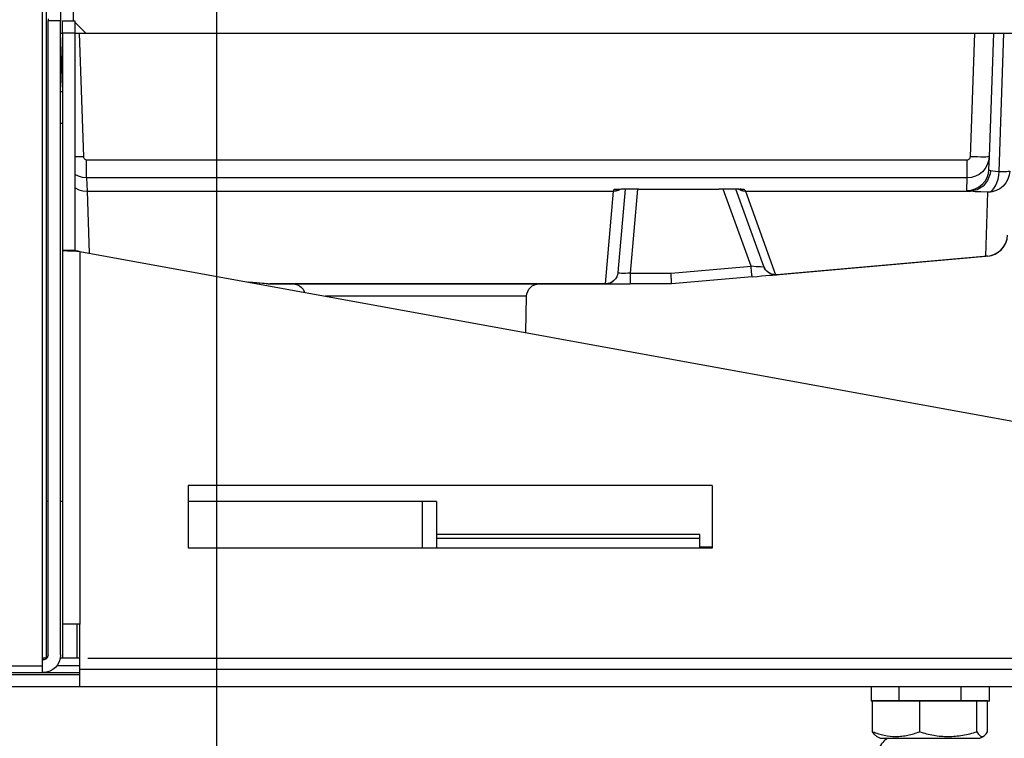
# Model space of a CAD drawing. Header units: millimetres. Extents: x 0 to 39025, y -31299 to 8400.
# Tile 193 of 209: x 17732 to 17890, y 1788 to 1903. Entities that reach past the tile are written whole.
import ezdxf

# ---------------------------------------------------------------- set-up
doc = ezdxf.new("R2010")
doc.units = ezdxf.units.MM
doc.header["$PDSIZE"] = -1
doc.layers.add('DIMENZIJE', color=4, linetype='Continuous')
doc.styles.add('SLDTEXTSTYLE6', font='txt')
doc.dimstyles.new('SLDDIMSTYLE0', dxfattribs={"dimtxt": 3, "dimasz": 3.414889, "dimexe": 0, "dimexo": 0.0625, "dimgap": 0.75, "dimtad": 1, "dimdec": 0, "dimlfac": 20, "dimrnd": 1e-09, "dimzin": 12, "dimdsep": 46, "dimtxsty": 'SLDTEXTSTYLE6', "dimsah": 1, "dimcen": 0.09, "dimadec": 0, "dimazin": 3, "dimtfac": 1, "dimtdec": 0, "dimtofl": 0, "dimtmove": 0, "dimatfit": 3, "dimfxl": 1, "dimfrac": 2, "dimtolj": 1, "dimtzin": 12, "dimarcsym": 0})

# ---------------------------------------------------------------- blocks, each defined once
blk = doc.blocks.new('Adapt 2 S (levo_prerez)')
at = {"linetype": 'Continuous'}
for p, q in [((632.35, 13.3), (632.35, 11)), ((642.35, 11), (642.35, 13.3)), ((628.13, 6.05), (628.13, 11)), ((635.65, 11), (628.13, 11)), ((635.65, 11), (635.65, 6.05)), ((644.87, 11), (635.65, 11)), ((644.87, 6.05), (644.87, 11)), ((646.57, 11), (644.87, 11)), ((646.57, 6.05), (646.57, 11)), ((628.7, 5.38), (628.7, 5.37)), ((628.7, 5.37), (629.35, 5)), ((629.35, 5), (645.35, 5)), ((645.35, 5), (646, 5.37))]:
    blk.add_line(p, q, dxfattribs=at)
at = {"lineweight": 25}
for points in [[(495, 16.61), (495, 16.61), (495, 206.83), (495, 206.83)], [(495.6, 206.83), (495.6, 206.83), (495.6, 17.86), (495.6, 17.86)], [(499.95, 135.46), (499.95, 135.46), (499.95, 120.08), (499.95, 120.08)], [(497.9, 124.76), (497.9, 124.76), (497.9, 120.08), (497.9, 120.08)], [(495.9, 120.39), (495.9, 120.39), (495.9, 120.08), (495.9, 120.08)], [(495.9, 18.37), (495.9, 18.37), (495.9, 120.08), (495.9, 120.08)], [(497.9, 120.08), (497.9, 120.08), (495.9, 120.08), (495.9, 120.08)], [(497.9, 18.37), (497.9, 18.37), (497.9, 120.08), (497.9, 120.08)], [(498.2, 120.08), (498.2, 120.08), (500.2, 120.08), (500.2, 120.08)], [(498.2, 118.07), (498.2, 118.07), (498.2, 120.08), (498.2, 120.08)], [(500.2, 120.08), (500.2, 120.08), (500.2, 118.07), (500.2, 118.07)], [(500.2, 119.83), (500.2, 119.83), (501.95, 118.07), (501.95, 118.07)], [(498.2, 109.44), (498.2, 109.44), (497.9, 118.07), (497.9, 118.07)], [(498.2, 118.07), (498.2, 118.07), (498.2, 83.24), (498.2, 83.24)], [(500.2, 118.07), (500.2, 118.07), (498.2, 118.07), (498.2, 118.07)], [(500.2, 118.07), (500.2, 118.07), (500.2, 83.24), (500.2, 83.24)], [(500.9, 118.07), (500.9, 118.07), (501.59, 98.26), (501.59, 98.26)], [(500.9, 118.07), (500.9, 118.07), (501.95, 118.07), (501.95, 118.07)], [(501.95, 118.07), (501.95, 118.07), (653.15, 118.07), (653.15, 118.07)], [(643.81, 98.26), (643.81, 98.26), (644.5, 118.07), (644.5, 118.07)], [(647.5, 118.07), (647.5, 118.07), (646.81, 98.26), (646.81, 98.26)], [(648.43, 95.92), (648.43, 95.92), (649.2, 118.07), (649.2, 118.07)], [(498.2, 108.65), (498.2, 108.65), (497.9, 108.65), (497.9, 108.65)], [(497.9, 103.63), (497.9, 103.63), (498.2, 103.63), (498.2, 103.63)], [(646.81, 98.26), (646.81, 98.26), (646.74, 96.19), (646.74, 96.19)], [(502.09, 97.77), (502.09, 97.77), (643.32, 97.77), (643.32, 97.77)], [(643.32, 94.86), (643.32, 94.86), (502.09, 94.86), (502.09, 94.86)], [(502.09, 94.86), (502.09, 94.86), (502.16, 92.72), (502.16, 92.72)], [(643.24, 92.79), (643.24, 92.79), (643.32, 94.86), (643.32, 94.86)], [(502.16, 92.72), (502.16, 92.72), (586.6, 92.72), (586.6, 92.72)], [(502.16, 92.72), (502.16, 92.72), (502.51, 82.82), (502.51, 82.82)], [(585.31, 77.87), (585.31, 77.87), (586.6, 92.72), (586.6, 92.72)], [(586.6, 92.72), (586.6, 92.72), (586.62, 92.97), (586.62, 92.97)], [(586.97, 93), (586.97, 93), (586.62, 92.97), (586.62, 92.97)], [(588.46, 93.06), (588.46, 93.06), (587.3, 79.7), (587.3, 79.7)], [(590.45, 93.08), (590.45, 93.08), (589.27, 79.6), (589.27, 79.6)], [(590.62, 93.08), (590.62, 93.08), (603.48, 93.08), (603.48, 93.08)], [(590.62, 93.08), (590.62, 93.08), (603.48, 93.08), (603.48, 93.08)], [(608.65, 80.73), (608.65, 80.73), (604.17, 93.08), (604.17, 93.08)], [(610.69, 80.67), (610.69, 80.67), (606.21, 93.05), (606.21, 93.05)], [(607.64, 92.97), (607.64, 92.97), (607.73, 92.72), (607.73, 92.72)], [(607.73, 92.72), (607.73, 92.72), (643.83, 92.72), (643.83, 92.72)], [(607.73, 92.72), (607.73, 92.72), (607.73, 92.72), (607.73, 92.72)], [(607.73, 92.72), (607.73, 92.72), (612.57, 79.35), (612.57, 79.35)], [(646.28, 82.32), (646.28, 82.32), (646.63, 92.58), (646.63, 92.58)], [(500.2, 83.24), (500.2, 83.24), (498.2, 83.24), (498.2, 83.24)], [(498.2, 83.24), (498.2, 83.24), (498.2, 23.29), (498.2, 23.29)], [(501, 83.09), (501, 83.09), (501, 23.29), (501, 23.29)], [(501, 83.09), (501, 83.09), (652.65, 55.46), (652.65, 55.46)], [(612.57, 79.35), (612.57, 79.35), (646.28, 82.32), (646.28, 82.32)], [(646.58, 82.33), (646.58, 82.33), (612.75, 79.35), (612.75, 79.35)], [(595.81, 79.6), (595.81, 79.6), (608.65, 80.73), (608.65, 80.73)], [(589.27, 79.6), (589.27, 79.6), (595.81, 79.6), (595.81, 79.6)], [(608.82, 79.01), (608.82, 79.01), (595.9, 77.87), (595.9, 77.87)], [(527.92, 78.18), (527.92, 78.18), (531.45, 77.87), (531.45, 77.87)], [(531.14, 77.88), (531.14, 77.88), (528.1, 78.15), (528.1, 78.15)], [(531.45, 77.87), (531.45, 77.87), (585.31, 77.87), (585.31, 77.87)], [(585.3, 77.87), (585.3, 77.87), (531.45, 77.87), (531.45, 77.87)], [(595.9, 77.87), (595.9, 77.87), (589.27, 77.87), (589.27, 77.87)], [(572.5, 70.06), (572.5, 70.06), (572.65, 75.91), (572.65, 75.91)], [(518.4, 45.52), (518.4, 45.52), (518.4, 35.47), (518.4, 35.47)], [(602.4, 45.52), (602.4, 45.52), (518.4, 45.52), (518.4, 45.52)], [(602.4, 45.52), (602.4, 45.52), (602.4, 35.47), (602.4, 35.47)], [(495.9, 42.99), (495.9, 42.99), (495.6, 42.99), (495.6, 42.99)], [(555.9, 42.99), (555.9, 42.99), (518.4, 42.99), (518.4, 42.99)], [(555.9, 42.99), (555.9, 42.99), (555.9, 35.47), (555.9, 35.47)], [(558.2, 42.99), (558.2, 42.99), (558.2, 35.47), (558.2, 35.47)], [(600.4, 37.67), (600.4, 37.67), (558.2, 37.67), (558.2, 37.67)], [(558.2, 37.07), (558.2, 37.07), (600.4, 37.07), (600.4, 37.07)], [(600.4, 35.47), (600.4, 35.47), (600.4, 37.07), (600.4, 37.07)], [(602.4, 35.47), (602.4, 35.47), (518.4, 35.47), (518.4, 35.47)], [(602.4, 35.65), (602.4, 35.65), (600.4, 35.65), (600.4, 35.65)], [(498.2, 23.29), (498.2, 23.29), (498.2, 17.86), (498.2, 17.86)], [(500.5, 23.29), (500.5, 23.29), (500.5, 17.86), (500.5, 17.86)], [(501, 16.06), (501, 16.06), (501, 23.29), (501, 23.29)], [(495.6, 17.86), (495.6, 17.86), (495, 17.86), (495, 17.86)], [(495, 17.56), (495, 17.56), (495.1, 17.56), (495.1, 17.56)], [(495.73, 17.86), (495.73, 17.86), (495.6, 17.86), (495.6, 17.86)], [(501, 17.86), (501, 17.86), (500.5, 17.86), (500.5, 17.86)], [(2, 16.61), (2, 16.61), (495, 16.61), (495, 16.61)], [(501, 16.61), (501, 16.61), (497.29, 16.61), (497.29, 16.61)], [(652.65, 16.06), (652.65, 16.06), (501, 16.06), (501, 16.06)], [(2, 15.55), (2, 15.55), (495, 15.55), (495, 15.55)], [(458, 15.25), (458, 15.25), (501, 15.25), (501, 15.25)], [(495, 15.55), (495, 15.55), (495.1, 15.55), (495.1, 15.55)], [(495.1, 15.55), (495.1, 15.55), (501, 15.55), (501, 15.55)], [(501, 13.24), (501, 13.24), (458, 13.24), (458, 13.24)], [(652.65, 13.24), (652.65, 13.24), (501, 13.24), (501, 13.24)], [(627.9, 13.24), (627.9, 13.24), (627.9, 10.98), (627.9, 10.98)], [(646.89, 10.98), (646.89, 10.98), (646.89, 13.24), (646.89, 13.24)]]:
    blk.add_open_spline(points, degree=3, dxfattribs=at)
for points, knots in [([(497.9, 118.07), (497.9, 118.07), (497.96, 118.07), (497.96, 118.07), (497.96, 118.07), (498.13, 118.07), (498.13, 118.07), (498.13, 118.07), (498.2, 118.07), (498.2, 118.07)], [0, 0, 0, 0, 1, 1, 1, 2, 2, 2, 3, 3, 3, 3]), ([(500.2, 118.07), (500.2, 118.07), (500.31, 118.07), (500.31, 118.07), (500.31, 118.07), (500.9, 118.07), (500.9, 118.07)], [0, 0, 0, 0, 1, 1, 1, 2, 2, 2, 2]), ([(501.59, 98.26), (501.59, 98.26), (501, 98.23), (501, 98.23), (501, 98.23), (500.44, 98.22), (500.44, 98.22), (500.44, 98.22), (500.2, 98.22), (500.2, 98.22)], [0, 0, 0, 0, 1, 1, 1, 2, 2, 2, 3, 3, 3, 3]), ([(501.59, 98.26), (501.59, 98.26), (501.6, 98.16), (501.6, 98.16), (501.6, 98.16), (501.63, 98.07), (501.63, 98.07), (501.63, 98.07), (501.68, 97.98), (501.68, 97.98), (501.68, 97.98), (501.74, 97.91), (501.74, 97.91), (501.74, 97.91), (501.82, 97.85), (501.82, 97.85), (501.82, 97.85), (501.9, 97.8), (501.9, 97.8), (501.9, 97.8), (501.99, 97.78), (501.99, 97.78), (501.99, 97.78), (502.09, 97.77), (502.09, 97.77)], [0, 0, 0, 0, 1, 1, 1, 2, 2, 2, 3, 3, 3, 4, 4, 4, 5, 5, 5, 6, 6, 6, 7, 7, 7, 8, 8, 8, 8]), ([(643.32, 97.77), (643.32, 97.77), (643.41, 97.78), (643.41, 97.78), (643.41, 97.78), (643.5, 97.8), (643.5, 97.8), (643.5, 97.8), (643.59, 97.85), (643.59, 97.85), (643.59, 97.85), (643.66, 97.91), (643.66, 97.91), (643.66, 97.91), (643.72, 97.98), (643.72, 97.98), (643.72, 97.98), (643.77, 98.07), (643.77, 98.07), (643.77, 98.07), (643.8, 98.16), (643.8, 98.16), (643.8, 98.16), (643.81, 98.26), (643.81, 98.26)], [0, 0, 0, 0, 1, 1, 1, 2, 2, 2, 3, 3, 3, 4, 4, 4, 5, 5, 5, 6, 6, 6, 7, 7, 7, 8, 8, 8, 8]), ([(646.81, 98.26), (646.81, 98.26), (646.72, 97.59), (646.72, 97.59), (646.72, 97.59), (646.51, 96.95), (646.51, 96.95), (646.51, 96.95), (646.18, 96.36), (646.18, 96.36), (646.18, 96.36), (645.74, 95.85), (645.74, 95.85), (645.74, 95.85), (645.22, 95.43), (645.22, 95.43), (645.22, 95.43), (644.62, 95.12), (644.62, 95.12), (644.62, 95.12), (643.98, 94.93), (643.98, 94.93), (643.98, 94.93), (643.32, 94.86), (643.32, 94.86)], [0, 0, 0, 0, 1, 1, 1, 2, 2, 2, 3, 3, 3, 4, 4, 4, 5, 5, 5, 6, 6, 6, 7, 7, 7, 8, 8, 8, 8]), ([(646.81, 98.26), (646.81, 98.26), (646.76, 98.23), (646.76, 98.23), (646.76, 98.23), (646.58, 98.22), (646.58, 98.22), (646.58, 98.22), (646.31, 98.21), (646.31, 98.21), (646.31, 98.21), (645.93, 98.21), (645.93, 98.21), (645.93, 98.21), (645.48, 98.21), (645.48, 98.21), (645.48, 98.21), (644.96, 98.22), (644.96, 98.22), (644.96, 98.22), (644.4, 98.23), (644.4, 98.23), (644.4, 98.23), (643.81, 98.26), (643.81, 98.26)], [0, 0, 0, 0, 1, 1, 1, 2, 2, 2, 3, 3, 3, 4, 4, 4, 5, 5, 5, 6, 6, 6, 7, 7, 7, 8, 8, 8, 8]), ([(502.09, 94.86), (502.09, 94.86), (502.09, 94.93), (502.09, 94.93), (502.09, 94.93), (502.09, 95.1), (502.09, 95.1), (502.09, 95.1), (502.09, 95.37), (502.09, 95.37), (502.09, 95.37), (502.09, 95.73), (502.09, 95.73), (502.09, 95.73), (502.09, 96.17), (502.09, 96.17), (502.09, 96.17), (502.09, 96.67), (502.09, 96.67), (502.09, 96.67), (502.09, 97.21), (502.09, 97.21), (502.09, 97.21), (502.09, 97.77), (502.09, 97.77)], [0, 0, 0, 0, 1, 1, 1, 2, 2, 2, 3, 3, 3, 4, 4, 4, 5, 5, 5, 6, 6, 6, 7, 7, 7, 8, 8, 8, 8]), ([(643.32, 94.86), (643.32, 94.86), (643.32, 94.93), (643.32, 94.93), (643.32, 94.93), (643.32, 95.1), (643.32, 95.1), (643.32, 95.1), (643.32, 95.37), (643.32, 95.37), (643.32, 95.37), (643.32, 95.73), (643.32, 95.73), (643.32, 95.73), (643.32, 96.17), (643.32, 96.17), (643.32, 96.17), (643.32, 96.67), (643.32, 96.67), (643.32, 96.67), (643.32, 97.21), (643.32, 97.21), (643.32, 97.21), (643.32, 97.77), (643.32, 97.77)], [0, 0, 0, 0, 1, 1, 1, 2, 2, 2, 3, 3, 3, 4, 4, 4, 5, 5, 5, 6, 6, 6, 7, 7, 7, 8, 8, 8, 8]), ([(502.09, 94.86), (502.09, 94.86), (501.42, 94.93), (501.42, 94.93), (501.42, 94.93), (500.77, 95.12), (500.77, 95.12), (500.77, 95.12), (500.2, 95.42), (500.2, 95.42)], [0, 0, 0, 0, 1, 1, 1, 2, 2, 2, 3, 3, 3, 3]), ([(646.74, 96.19), (646.74, 96.19), (646.65, 95.52), (646.65, 95.52), (646.65, 95.52), (646.44, 94.88), (646.44, 94.88), (646.44, 94.88), (646.11, 94.29), (646.11, 94.29), (646.11, 94.29), (645.67, 93.78), (645.67, 93.78), (645.67, 93.78), (645.15, 93.36), (645.15, 93.36), (645.15, 93.36), (644.55, 93.05), (644.55, 93.05), (644.55, 93.05), (643.91, 92.86), (643.91, 92.86), (643.91, 92.86), (643.24, 92.79), (643.24, 92.79)], [0, 0, 0, 0, 1, 1, 1, 2, 2, 2, 3, 3, 3, 4, 4, 4, 5, 5, 5, 6, 6, 6, 7, 7, 7, 8, 8, 8, 8]), ([(647.04, 96.07), (647.04, 96.07), (647.04, 96.01), (647.04, 96.01), (647.04, 96.01), (646.97, 95.53), (646.97, 95.53), (646.97, 95.53), (646.57, 94.43), (646.57, 94.43), (646.57, 94.43), (645.86, 93.53), (645.86, 93.53), (645.86, 93.53), (644.92, 92.94), (644.92, 92.94), (644.92, 92.94), (643.86, 92.72), (643.86, 92.72)], [0, 0, 0, 0, 1, 1, 1, 2, 2, 2, 3, 3, 3, 4, 4, 4, 5, 5, 5, 6, 6, 6, 6]), ([(650.13, 95.96), (650.13, 95.96), (650.04, 95.3), (650.04, 95.3), (650.04, 95.3), (649.83, 94.66), (649.83, 94.66), (649.83, 94.66), (649.5, 94.07), (649.5, 94.07), (649.5, 94.07), (649.07, 93.56), (649.07, 93.56), (649.07, 93.56), (648.54, 93.14), (648.54, 93.14), (648.54, 93.14), (647.95, 92.83), (647.95, 92.83), (647.95, 92.83), (647.3, 92.64), (647.3, 92.64), (647.3, 92.64), (646.63, 92.58), (646.63, 92.58)], [0, 0, 0, 0, 1, 1, 1, 2, 2, 2, 3, 3, 3, 4, 4, 4, 5, 5, 5, 6, 6, 6, 7, 7, 7, 8, 8, 8, 8]), ([(646.63, 92.58), (646.63, 92.58), (646.97, 92.66), (646.97, 92.66), (646.97, 92.66), (647.29, 92.86), (647.29, 92.86), (647.29, 92.86), (647.59, 93.18), (647.59, 93.18), (647.59, 93.18), (647.85, 93.59), (647.85, 93.59), (647.85, 93.59), (648.08, 94.09), (648.08, 94.09), (648.08, 94.09), (648.25, 94.66), (648.25, 94.66), (648.25, 94.66), (648.37, 95.27), (648.37, 95.27), (648.37, 95.27), (648.43, 95.92), (648.43, 95.92)], [0, 0, 0, 0, 1, 1, 1, 2, 2, 2, 3, 3, 3, 4, 4, 4, 5, 5, 5, 6, 6, 6, 7, 7, 7, 8, 8, 8, 8]), ([(646.74, 96.19), (646.74, 96.19), (646.77, 96.14), (646.77, 96.14), (646.77, 96.14), (646.87, 96.11), (646.87, 96.11), (646.87, 96.11), (647.04, 96.07), (647.04, 96.07)], [0, 0, 0, 0, 1, 1, 1, 2, 2, 2, 3, 3, 3, 3]), ([(647.04, 96.07), (647.04, 96.07), (647.4, 96.01), (647.4, 96.01), (647.4, 96.01), (647.86, 95.95), (647.86, 95.95), (647.86, 95.95), (648.43, 95.92), (648.43, 95.92)], [0, 0, 0, 0, 1, 1, 1, 2, 2, 2, 3, 3, 3, 3]), ([(648.43, 95.92), (648.43, 95.92), (648.8, 95.92), (648.8, 95.92), (648.8, 95.92), (649.14, 95.92), (649.14, 95.92), (649.14, 95.92), (649.43, 95.92), (649.43, 95.92), (649.43, 95.92), (649.68, 95.92), (649.68, 95.92), (649.68, 95.92), (649.87, 95.93), (649.87, 95.93), (649.87, 95.93), (650.02, 95.94), (650.02, 95.94), (650.02, 95.94), (650.1, 95.95), (650.1, 95.95), (650.1, 95.95), (650.13, 95.96), (650.13, 95.96)], [0, 0, 0, 0, 1, 1, 1, 2, 2, 2, 3, 3, 3, 4, 4, 4, 5, 5, 5, 6, 6, 6, 7, 7, 7, 8, 8, 8, 8]), ([(500.2, 93.32), (500.2, 93.32), (500.26, 93.29), (500.26, 93.29), (500.26, 93.29), (500.85, 92.97), (500.85, 92.97), (500.85, 92.97), (501.49, 92.78), (501.49, 92.78), (501.49, 92.78), (502.16, 92.72), (502.16, 92.72)], [0, 0, 0, 0, 1, 1, 1, 2, 2, 2, 3, 3, 3, 4, 4, 4, 4]), ([(587.68, 93.04), (587.68, 93.04), (587.65, 93.02), (587.65, 93.02), (587.65, 93.02), (587.32, 92.86), (587.32, 92.86), (587.32, 92.86), (586.97, 92.75), (586.97, 92.75), (586.97, 92.75), (586.6, 92.72), (586.6, 92.72)], [0, 0, 0, 0, 1, 1, 1, 2, 2, 2, 3, 3, 3, 4, 4, 4, 4]), ([(587.45, 93.03), (587.45, 93.03), (587.3, 93.03), (587.3, 93.03), (587.3, 93.03), (586.93, 93.01), (586.93, 93.01), (586.93, 93.01), (586.7, 92.99), (586.7, 92.99), (586.7, 92.99), (586.62, 92.97), (586.62, 92.97)], [0, 0, 0, 0, 1, 1, 1, 2, 2, 2, 3, 3, 3, 4, 4, 4, 4]), ([(586.95, 93.01), (586.95, 93.01), (586.98, 93.01), (586.98, 93.01), (586.98, 93.01), (587.15, 93.02), (587.15, 93.02), (587.15, 93.02), (587.52, 93.03), (587.52, 93.03)], [0, 0, 0, 0, 1, 1, 1, 2, 2, 2, 3, 3, 3, 3]), ([(590.62, 93.08), (590.62, 93.08), (589.83, 93.08), (589.83, 93.08), (589.83, 93.08), (589.09, 93.07), (589.09, 93.07), (589.09, 93.07), (588.4, 93.06), (588.4, 93.06), (588.4, 93.06), (587.79, 93.04), (587.79, 93.04), (587.79, 93.04), (587.45, 93.03), (587.45, 93.03)], [0, 0, 0, 0, 1, 1, 1, 2, 2, 2, 3, 3, 3, 4, 4, 4, 5, 5, 5, 5]), ([(606.73, 93.04), (606.73, 93.04), (606.41, 93.04), (606.41, 93.04), (606.41, 93.04), (605.78, 93.06), (605.78, 93.06), (605.78, 93.06), (605.07, 93.07), (605.07, 93.07), (605.07, 93.07), (604.28, 93.08), (604.28, 93.08), (604.28, 93.08), (603.48, 93.08), (603.48, 93.08)], [0, 0, 0, 0, 1, 1, 1, 2, 2, 2, 3, 3, 3, 4, 4, 4, 5, 5, 5, 5]), ([(606.64, 93.04), (606.64, 93.04), (606.89, 93.03), (606.89, 93.03), (606.89, 93.03), (607.25, 93.01), (607.25, 93.01), (607.25, 93.01), (607.32, 93.01), (607.32, 93.01)], [0, 0, 0, 0, 1, 1, 1, 2, 2, 2, 3, 3, 3, 3]), ([(607.73, 92.72), (607.73, 92.72), (607.39, 92.75), (607.39, 92.75), (607.39, 92.75), (607.05, 92.84), (607.05, 92.84), (607.05, 92.84), (606.73, 92.99), (606.73, 92.99), (606.73, 92.99), (606.64, 93.04), (606.64, 93.04)], [0, 0, 0, 0, 1, 1, 1, 2, 2, 2, 3, 3, 3, 4, 4, 4, 4]), ([(607.64, 92.97), (607.64, 92.97), (607.56, 93), (607.56, 93), (607.56, 93), (607.31, 93.01), (607.31, 93.01), (607.31, 93.01), (606.93, 93.03), (606.93, 93.03), (606.93, 93.03), (606.73, 93.04), (606.73, 93.04)], [0, 0, 0, 0, 1, 1, 1, 2, 2, 2, 3, 3, 3, 4, 4, 4, 4]), ([(607.64, 92.97), (607.64, 92.97), (607.34, 93), (607.34, 93), (607.34, 93), (607.04, 93.06), (607.04, 93.06), (607.04, 93.06), (606.91, 93.11), (606.91, 93.11)], [0, 0, 0, 0, 1, 1, 1, 2, 2, 2, 3, 3, 3, 3]), ([(643.83, 92.72), (643.83, 92.72), (643.51, 92.74), (643.51, 92.74), (643.51, 92.74), (643.31, 92.77), (643.31, 92.77), (643.31, 92.77), (643.24, 92.79), (643.24, 92.79)], [0, 0, 0, 0, 1, 1, 1, 2, 2, 2, 3, 3, 3, 3]), ([(643.86, 92.72), (643.86, 92.72), (643.84, 92.72), (643.84, 92.72), (643.84, 92.72), (643.83, 92.72), (643.83, 92.72)], [0, 0, 0, 0, 1, 1, 1, 2, 2, 2, 2]), ([(646.63, 92.58), (646.63, 92.58), (645.51, 92.61), (645.51, 92.61), (645.51, 92.61), (644.57, 92.66), (644.57, 92.66), (644.57, 92.66), (643.86, 92.72), (643.86, 92.72)], [0, 0, 0, 0, 1, 1, 1, 2, 2, 2, 3, 3, 3, 3]), ([(646.28, 82.32), (646.28, 82.32), (646.95, 82.38), (646.95, 82.38), (646.95, 82.38), (647.59, 82.57), (647.59, 82.57), (647.59, 82.57), (648.18, 82.88), (648.18, 82.88), (648.18, 82.88), (648.71, 83.3), (648.71, 83.3), (648.71, 83.3), (649.14, 83.82), (649.14, 83.82), (649.14, 83.82), (649.48, 84.4), (649.48, 84.4), (649.48, 84.4), (649.69, 85.04), (649.69, 85.04), (649.69, 85.04), (649.78, 85.71), (649.78, 85.71)], [0, 0, 0, 0, 1, 1, 1, 2, 2, 2, 3, 3, 3, 4, 4, 4, 5, 5, 5, 6, 6, 6, 7, 7, 7, 8, 8, 8, 8]), ([(646.58, 82.33), (646.58, 82.33), (647.21, 82.44), (647.21, 82.44), (647.21, 82.44), (647.8, 82.66), (647.8, 82.66), (647.8, 82.66), (648.34, 82.99), (648.34, 82.99), (648.34, 82.99), (648.81, 83.41), (648.81, 83.41), (648.81, 83.41), (649.21, 83.91), (649.21, 83.91), (649.21, 83.91), (649.51, 84.47), (649.51, 84.47), (649.51, 84.47), (649.7, 85.08), (649.7, 85.08), (649.7, 85.08), (649.78, 85.71), (649.78, 85.71)], [0, 0, 0, 0, 1, 1, 1, 2, 2, 2, 3, 3, 3, 4, 4, 4, 5, 5, 5, 6, 6, 6, 7, 7, 7, 8, 8, 8, 8]), ([(498.2, 83.24), (498.2, 83.24), (498.26, 83.23), (498.26, 83.23), (498.26, 83.23), (498.41, 83.23), (498.41, 83.23), (498.41, 83.23), (498.67, 83.21), (498.67, 83.21), (498.67, 83.21), (499.02, 83.19), (499.02, 83.19), (499.02, 83.19), (499.45, 83.17), (499.45, 83.17), (499.45, 83.17), (499.93, 83.15), (499.93, 83.15), (499.93, 83.15), (500.45, 83.12), (500.45, 83.12), (500.45, 83.12), (501, 83.09), (501, 83.09)], [0, 0, 0, 0, 1, 1, 1, 2, 2, 2, 3, 3, 3, 4, 4, 4, 5, 5, 5, 6, 6, 6, 7, 7, 7, 8, 8, 8, 8]), ([(500.2, 83.24), (500.2, 83.24), (500.21, 83.23), (500.21, 83.23), (500.21, 83.23), (500.26, 83.23), (500.26, 83.23), (500.26, 83.23), (500.34, 83.21), (500.34, 83.21), (500.34, 83.21), (500.44, 83.19), (500.44, 83.19), (500.44, 83.19), (500.56, 83.17), (500.56, 83.17), (500.56, 83.17), (500.7, 83.15), (500.7, 83.15), (500.7, 83.15), (500.84, 83.12), (500.84, 83.12), (500.84, 83.12), (501, 83.09), (501, 83.09)], [0, 0, 0, 0, 1, 1, 1, 2, 2, 2, 3, 3, 3, 4, 4, 4, 5, 5, 5, 6, 6, 6, 7, 7, 7, 8, 8, 8, 8]), ([(646.58, 82.33), (646.58, 82.33), (646.54, 82.32), (646.54, 82.32), (646.54, 82.32), (646.51, 82.32), (646.51, 82.32), (646.51, 82.32), (646.47, 82.32), (646.47, 82.32), (646.47, 82.32), (646.43, 82.32), (646.43, 82.32), (646.43, 82.32), (646.39, 82.32), (646.39, 82.32), (646.39, 82.32), (646.35, 82.32), (646.35, 82.32), (646.35, 82.32), (646.32, 82.32), (646.32, 82.32), (646.32, 82.32), (646.28, 82.32), (646.28, 82.32)], [0, 0, 0, 0, 1, 1, 1, 2, 2, 2, 3, 3, 3, 4, 4, 4, 5, 5, 5, 6, 6, 6, 7, 7, 7, 8, 8, 8, 8]), ([(610.7, 80.67), (610.7, 80.67), (610.67, 80.62), (610.67, 80.62), (610.67, 80.62), (610.57, 80.6), (610.57, 80.6), (610.57, 80.6), (610.39, 80.58), (610.39, 80.58), (610.39, 80.58), (610.14, 80.59), (610.14, 80.59), (610.14, 80.59), (609.83, 80.6), (609.83, 80.6), (609.83, 80.6), (609.47, 80.63), (609.47, 80.63), (609.47, 80.63), (609.07, 80.67), (609.07, 80.67), (609.07, 80.67), (608.65, 80.73), (608.65, 80.73)], [0, 0, 0, 0, 1, 1, 1, 2, 2, 2, 3, 3, 3, 4, 4, 4, 5, 5, 5, 6, 6, 6, 7, 7, 7, 8, 8, 8, 8]), ([(608.82, 79.01), (608.82, 79.01), (608.81, 79.04), (608.81, 79.04), (608.81, 79.04), (608.8, 79.13), (608.8, 79.13), (608.8, 79.13), (608.78, 79.28), (608.78, 79.28), (608.78, 79.28), (608.76, 79.5), (608.76, 79.5), (608.76, 79.5), (608.73, 79.75), (608.73, 79.75), (608.73, 79.75), (608.71, 80.05), (608.71, 80.05), (608.71, 80.05), (608.68, 80.38), (608.68, 80.38), (608.68, 80.38), (608.65, 80.73), (608.65, 80.73)], [0, 0, 0, 0, 1, 1, 1, 2, 2, 2, 3, 3, 3, 4, 4, 4, 5, 5, 5, 6, 6, 6, 7, 7, 7, 8, 8, 8, 8]), ([(612.57, 79.35), (612.57, 79.35), (612.27, 79.37), (612.27, 79.37), (612.27, 79.37), (611.97, 79.44), (611.97, 79.44), (611.97, 79.44), (611.69, 79.56), (611.69, 79.56), (611.69, 79.56), (611.42, 79.71), (611.42, 79.71), (611.42, 79.71), (611.19, 79.91), (611.19, 79.91), (611.19, 79.91), (610.98, 80.14), (610.98, 80.14), (610.98, 80.14), (610.82, 80.4), (610.82, 80.4), (610.82, 80.4), (610.69, 80.67), (610.69, 80.67)], [0, 0, 0, 0, 1, 1, 1, 2, 2, 2, 3, 3, 3, 4, 4, 4, 5, 5, 5, 6, 6, 6, 7, 7, 7, 8, 8, 8, 8]), ([(612.75, 79.35), (612.75, 79.35), (612.42, 79.35), (612.42, 79.35), (612.42, 79.35), (612.1, 79.4), (612.1, 79.4), (612.1, 79.4), (611.79, 79.5), (611.79, 79.5), (611.79, 79.5), (611.5, 79.66), (611.5, 79.66), (611.5, 79.66), (611.24, 79.86), (611.24, 79.86), (611.24, 79.86), (611.02, 80.09), (611.02, 80.09), (611.02, 80.09), (610.83, 80.37), (610.83, 80.37), (610.83, 80.37), (610.7, 80.67), (610.7, 80.67)], [0, 0, 0, 0, 1, 1, 1, 2, 2, 2, 3, 3, 3, 4, 4, 4, 5, 5, 5, 6, 6, 6, 7, 7, 7, 8, 8, 8, 8]), ([(587.3, 79.7), (587.3, 79.7), (587.23, 79.34), (587.23, 79.34), (587.23, 79.34), (587.1, 78.99), (587.1, 78.99), (587.1, 78.99), (586.91, 78.67), (586.91, 78.67), (586.91, 78.67), (586.66, 78.4), (586.66, 78.4), (586.66, 78.4), (586.36, 78.17), (586.36, 78.17), (586.36, 78.17), (586.03, 78.01), (586.03, 78.01), (586.03, 78.01), (585.67, 77.9), (585.67, 77.9), (585.67, 77.9), (585.3, 77.87), (585.3, 77.87)], [0, 0, 0, 0, 1, 1, 1, 2, 2, 2, 3, 3, 3, 4, 4, 4, 5, 5, 5, 6, 6, 6, 7, 7, 7, 8, 8, 8, 8]), ([(587.3, 79.7), (587.3, 79.7), (587.23, 79.34), (587.23, 79.34), (587.23, 79.34), (587.1, 78.99), (587.1, 78.99), (587.1, 78.99), (586.91, 78.68), (586.91, 78.68), (586.91, 78.68), (586.66, 78.4), (586.66, 78.4), (586.66, 78.4), (586.36, 78.18), (586.36, 78.18), (586.36, 78.18), (586.03, 78.01), (586.03, 78.01), (586.03, 78.01), (585.67, 77.91), (585.67, 77.91), (585.67, 77.91), (585.31, 77.87), (585.31, 77.87)], [0, 0, 0, 0, 1, 1, 1, 2, 2, 2, 3, 3, 3, 4, 4, 4, 5, 5, 5, 6, 6, 6, 7, 7, 7, 8, 8, 8, 8]), ([(589.27, 79.6), (589.27, 79.6), (588.88, 79.57), (588.88, 79.57), (588.88, 79.57), (588.51, 79.56), (588.51, 79.56), (588.51, 79.56), (588.17, 79.55), (588.17, 79.55), (588.17, 79.55), (587.86, 79.56), (587.86, 79.56), (587.86, 79.56), (587.62, 79.58), (587.62, 79.58), (587.62, 79.58), (587.44, 79.61), (587.44, 79.61), (587.44, 79.61), (587.33, 79.65), (587.33, 79.65), (587.33, 79.65), (587.3, 79.7), (587.3, 79.7)], [0, 0, 0, 0, 1, 1, 1, 2, 2, 2, 3, 3, 3, 4, 4, 4, 5, 5, 5, 6, 6, 6, 7, 7, 7, 8, 8, 8, 8]), ([(589.27, 79.6), (589.27, 79.6), (589.27, 79.25), (589.27, 79.25), (589.27, 79.25), (589.27, 78.92), (589.27, 78.92), (589.27, 78.92), (589.27, 78.62), (589.27, 78.62), (589.27, 78.62), (589.27, 78.36), (589.27, 78.36), (589.27, 78.36), (589.27, 78.15), (589.27, 78.15), (589.27, 78.15), (589.27, 78), (589.27, 78), (589.27, 78), (589.27, 77.9), (589.27, 77.9), (589.27, 77.9), (589.27, 77.87), (589.27, 77.87)], [0, 0, 0, 0, 1, 1, 1, 2, 2, 2, 3, 3, 3, 4, 4, 4, 5, 5, 5, 6, 6, 6, 7, 7, 7, 8, 8, 8, 8]), ([(595.9, 77.87), (595.9, 77.87), (595.9, 77.9), (595.9, 77.9), (595.9, 77.9), (595.89, 78), (595.89, 78), (595.89, 78), (595.88, 78.15), (595.88, 78.15), (595.88, 78.15), (595.87, 78.36), (595.87, 78.36), (595.87, 78.36), (595.86, 78.62), (595.86, 78.62), (595.86, 78.62), (595.84, 78.92), (595.84, 78.92), (595.84, 78.92), (595.83, 79.25), (595.83, 79.25), (595.83, 79.25), (595.81, 79.6), (595.81, 79.6)], [0, 0, 0, 0, 1, 1, 1, 2, 2, 2, 3, 3, 3, 4, 4, 4, 5, 5, 5, 6, 6, 6, 7, 7, 7, 8, 8, 8, 8]), ([(608.82, 79.01), (608.82, 79.01), (609.6, 79.07), (609.6, 79.07), (609.6, 79.07), (610.34, 79.14), (610.34, 79.14), (610.34, 79.14), (611.02, 79.2), (611.02, 79.2), (611.02, 79.2), (611.61, 79.25), (611.61, 79.25), (611.61, 79.25), (612.1, 79.29), (612.1, 79.29), (612.1, 79.29), (612.45, 79.33), (612.45, 79.33), (612.45, 79.33), (612.68, 79.34), (612.68, 79.34), (612.68, 79.34), (612.75, 79.35), (612.75, 79.35)], [0, 0, 0, 0, 1, 1, 1, 2, 2, 2, 3, 3, 3, 4, 4, 4, 5, 5, 5, 6, 6, 6, 7, 7, 7, 8, 8, 8, 8]), ([(612.57, 79.35), (612.57, 79.35), (612.63, 79.35), (612.63, 79.35), (612.63, 79.35), (612.69, 79.35), (612.69, 79.35), (612.69, 79.35), (612.75, 79.35), (612.75, 79.35)], [0, 0, 0, 0, 1, 1, 1, 2, 2, 2, 3, 3, 3, 3]), ([(531.14, 77.88), (531.14, 77.88), (531.18, 77.88), (531.18, 77.88), (531.18, 77.88), (531.22, 77.87), (531.22, 77.87), (531.22, 77.87), (531.26, 77.87), (531.26, 77.87), (531.26, 77.87), (531.3, 77.87), (531.3, 77.87), (531.3, 77.87), (531.33, 77.87), (531.33, 77.87), (531.33, 77.87), (531.37, 77.87), (531.37, 77.87), (531.37, 77.87), (531.41, 77.87), (531.41, 77.87), (531.41, 77.87), (531.45, 77.87), (531.45, 77.87)], [0, 0, 0, 0, 1, 1, 1, 2, 2, 2, 3, 3, 3, 4, 4, 4, 5, 5, 5, 6, 6, 6, 7, 7, 7, 8, 8, 8, 8]), ([(531.14, 77.88), (531.14, 77.88), (531.18, 77.88), (531.18, 77.88), (531.18, 77.88), (531.22, 77.87), (531.22, 77.87), (531.22, 77.87), (531.26, 77.87), (531.26, 77.87), (531.26, 77.87), (531.3, 77.87), (531.3, 77.87), (531.3, 77.87), (531.33, 77.87), (531.33, 77.87), (531.33, 77.87), (531.38, 77.87), (531.38, 77.87), (531.38, 77.87), (531.41, 77.87), (531.41, 77.87), (531.41, 77.87), (531.45, 77.87), (531.45, 77.87)], [0, 0, 0, 0, 1, 1, 1, 2, 2, 2, 3, 3, 3, 4, 4, 4, 5, 5, 5, 6, 6, 6, 7, 7, 7, 8, 8, 8, 8]), ([(531.45, 77.87), (531.45, 77.87), (531.45, 77.87), (531.45, 77.87), (531.45, 77.87), (531.45, 77.87), (531.45, 77.87)], [0, 0, 0, 0, 1, 1, 1, 2, 2, 2, 2]), ([(535.15, 77.87), (535.15, 77.87), (535.54, 77.83), (535.54, 77.83), (535.54, 77.83), (535.91, 77.72), (535.91, 77.72), (535.91, 77.72), (536.24, 77.54), (536.24, 77.54), (536.24, 77.54), (536.55, 77.3), (536.55, 77.3), (536.55, 77.3), (536.8, 77), (536.8, 77), (536.8, 77), (536.99, 76.66), (536.99, 76.66), (536.99, 76.66), (537.04, 76.52), (537.04, 76.52)], [0, 0, 0, 0, 1, 1, 1, 2, 2, 2, 3, 3, 3, 4, 4, 4, 5, 5, 5, 6, 6, 6, 7, 7, 7, 7]), ([(572.65, 75.91), (572.65, 75.91), (572.7, 76.29), (572.7, 76.29), (572.7, 76.29), (572.82, 76.66), (572.82, 76.66), (572.82, 76.66), (573.01, 77), (573.01, 77), (573.01, 77), (573.25, 77.3), (573.25, 77.3), (573.25, 77.3), (573.56, 77.54), (573.56, 77.54), (573.56, 77.54), (573.89, 77.72), (573.89, 77.72), (573.89, 77.72), (574.27, 77.83), (574.27, 77.83), (574.27, 77.83), (574.65, 77.87), (574.65, 77.87)], [0, 0, 0, 0, 1, 1, 1, 2, 2, 2, 3, 3, 3, 4, 4, 4, 5, 5, 5, 6, 6, 6, 7, 7, 7, 8, 8, 8, 8]), ([(585.3, 77.87), (585.3, 77.87), (585.3, 77.87), (585.3, 77.87), (585.3, 77.87), (585.31, 77.87), (585.31, 77.87)], [0, 0, 0, 0, 1, 1, 1, 2, 2, 2, 2]), ([(585.3, 77.87), (585.3, 77.87), (585.38, 77.87), (585.38, 77.87), (585.38, 77.87), (585.61, 77.87), (585.61, 77.87), (585.61, 77.87), (585.97, 77.87), (585.97, 77.87), (585.97, 77.87), (586.46, 77.87), (586.46, 77.87), (586.46, 77.87), (587.07, 77.87), (587.07, 77.87), (587.07, 77.87), (587.75, 77.87), (587.75, 77.87), (587.75, 77.87), (588.49, 77.87), (588.49, 77.87), (588.49, 77.87), (589.27, 77.87), (589.27, 77.87)], [0, 0, 0, 0, 1, 1, 1, 2, 2, 2, 3, 3, 3, 4, 4, 4, 5, 5, 5, 6, 6, 6, 7, 7, 7, 8, 8, 8, 8]), ([(554.9, 75.91), (554.9, 75.91), (552.37, 75.91), (552.37, 75.91), (552.37, 75.91), (549.9, 75.91), (549.9, 75.91), (549.9, 75.91), (547.53, 75.91), (547.53, 75.91), (547.53, 75.91), (545.3, 75.91), (545.3, 75.91), (545.3, 75.91), (543.28, 75.91), (543.28, 75.91), (543.28, 75.91), (541.49, 75.91), (541.49, 75.91), (541.49, 75.91), (540.38, 75.91), (540.38, 75.91)], [0, 0, 0, 0, 1, 1, 1, 2, 2, 2, 3, 3, 3, 4, 4, 4, 5, 5, 5, 6, 6, 6, 7, 7, 7, 7]), ([(572.65, 75.91), (572.65, 75.91), (572.47, 75.91), (572.47, 75.91), (572.47, 75.91), (571.93, 75.91), (571.93, 75.91), (571.93, 75.91), (571.05, 75.91), (571.05, 75.91), (571.05, 75.91), (569.83, 75.91), (569.83, 75.91), (569.83, 75.91), (568.31, 75.91), (568.31, 75.91), (568.31, 75.91), (566.52, 75.91), (566.52, 75.91), (566.52, 75.91), (564.5, 75.91), (564.5, 75.91), (564.5, 75.91), (562.27, 75.91), (562.27, 75.91), (562.27, 75.91), (559.9, 75.91), (559.9, 75.91), (559.9, 75.91), (557.43, 75.91), (557.43, 75.91), (557.43, 75.91), (554.9, 75.91), (554.9, 75.91)], [0, 0, 0, 0, 1, 1, 1, 2, 2, 2, 3, 3, 3, 4, 4, 4, 5, 5, 5, 6, 6, 6, 7, 7, 7, 8, 8, 8, 9, 9, 9, 10, 10, 10, 11, 11, 11, 11]), ([(498.2, 42.99), (498.2, 42.99), (498.19, 42.99), (498.19, 42.99), (498.19, 42.99), (498.14, 42.99), (498.14, 42.99), (498.14, 42.99), (498.07, 42.99), (498.07, 42.99), (498.07, 42.99), (497.97, 42.99), (497.97, 42.99), (497.97, 42.99), (497.9, 42.99), (497.9, 42.99)], [0, 0, 0, 0, 1, 1, 1, 2, 2, 2, 3, 3, 3, 4, 4, 4, 5, 5, 5, 5]), ([(558.2, 42.99), (558.2, 42.99), (558.16, 42.99), (558.16, 42.99), (558.16, 42.99), (558.03, 42.99), (558.03, 42.99), (558.03, 42.99), (557.81, 42.99), (557.81, 42.99), (557.81, 42.99), (557.53, 42.99), (557.53, 42.99), (557.53, 42.99), (557.18, 42.99), (557.18, 42.99), (557.18, 42.99), (556.78, 42.99), (556.78, 42.99), (556.78, 42.99), (556.35, 42.99), (556.35, 42.99), (556.35, 42.99), (555.9, 42.99), (555.9, 42.99)], [0, 0, 0, 0, 1, 1, 1, 2, 2, 2, 3, 3, 3, 4, 4, 4, 5, 5, 5, 6, 6, 6, 7, 7, 7, 8, 8, 8, 8]), ([(600.4, 37.07), (600.4, 37.07), (600.4, 37.43), (600.4, 37.43), (600.4, 37.43), (600.4, 37.63), (600.4, 37.63), (600.4, 37.63), (600.4, 37.67), (600.4, 37.67)], [0, 0, 0, 0, 1, 1, 1, 2, 2, 2, 3, 3, 3, 3]), ([(501, 23.29), (501, 23.29), (500.45, 23.29), (500.45, 23.29), (500.45, 23.29), (499.93, 23.29), (499.93, 23.29), (499.93, 23.29), (499.45, 23.29), (499.45, 23.29), (499.45, 23.29), (499.02, 23.29), (499.02, 23.29), (499.02, 23.29), (498.67, 23.29), (498.67, 23.29), (498.67, 23.29), (498.41, 23.29), (498.41, 23.29), (498.41, 23.29), (498.26, 23.29), (498.26, 23.29), (498.26, 23.29), (498.2, 23.29), (498.2, 23.29)], [0, 0, 0, 0, 1, 1, 1, 2, 2, 2, 3, 3, 3, 4, 4, 4, 5, 5, 5, 6, 6, 6, 7, 7, 7, 8, 8, 8, 8]), ([(495.9, 18.37), (495.9, 18.37), (495.89, 18.21), (495.89, 18.21), (495.89, 18.21), (495.84, 18.06), (495.84, 18.06), (495.84, 18.06), (495.76, 17.92), (495.76, 17.92), (495.76, 17.92), (495.67, 17.8), (495.67, 17.8), (495.67, 17.8), (495.55, 17.7), (495.55, 17.7), (495.55, 17.7), (495.41, 17.62), (495.41, 17.62), (495.41, 17.62), (495.26, 17.58), (495.26, 17.58), (495.26, 17.58), (495.1, 17.56), (495.1, 17.56)], [0, 0, 0, 0, 1, 1, 1, 2, 2, 2, 3, 3, 3, 4, 4, 4, 5, 5, 5, 6, 6, 6, 7, 7, 7, 8, 8, 8, 8]), ([(497.9, 18.37), (497.9, 18.37), (497.85, 17.82), (497.85, 17.82), (497.85, 17.82), (497.69, 17.29), (497.69, 17.29), (497.69, 17.29), (497.43, 16.81), (497.43, 16.81), (497.43, 16.81), (497.08, 16.37), (497.08, 16.37), (497.08, 16.37), (496.66, 16.03), (496.66, 16.03), (496.66, 16.03), (496.17, 15.77), (496.17, 15.77), (496.17, 15.77), (495.65, 15.61), (495.65, 15.61), (495.65, 15.61), (495.1, 15.55), (495.1, 15.55)], [0, 0, 0, 0, 1, 1, 1, 2, 2, 2, 3, 3, 3, 4, 4, 4, 5, 5, 5, 6, 6, 6, 7, 7, 7, 8, 8, 8, 8]), ([(495.1, 17.56), (495.1, 17.56), (495.1, 17.58), (495.1, 17.58), (495.1, 17.58), (495.1, 17.62), (495.1, 17.62), (495.1, 17.62), (495.1, 17.7), (495.1, 17.7), (495.1, 17.7), (495.1, 17.8), (495.1, 17.8), (495.1, 17.8), (495.1, 17.86), (495.1, 17.86)], [0, 0, 0, 0, 1, 1, 1, 2, 2, 2, 3, 3, 3, 4, 4, 4, 5, 5, 5, 5]), ([(498.2, 17.86), (498.2, 17.86), (498.19, 17.86), (498.19, 17.86), (498.19, 17.86), (498.14, 17.86), (498.14, 17.86), (498.14, 17.86), (498.07, 17.86), (498.07, 17.86), (498.07, 17.86), (497.97, 17.86), (497.97, 17.86), (497.97, 17.86), (497.85, 17.86), (497.85, 17.86)], [0, 0, 0, 0, 1, 1, 1, 2, 2, 2, 3, 3, 3, 4, 4, 4, 5, 5, 5, 5]), ([(500.5, 17.86), (500.5, 17.86), (500.05, 17.86), (500.05, 17.86), (500.05, 17.86), (499.62, 17.86), (499.62, 17.86), (499.62, 17.86), (499.22, 17.86), (499.22, 17.86), (499.22, 17.86), (498.88, 17.86), (498.88, 17.86), (498.88, 17.86), (498.59, 17.86), (498.59, 17.86), (498.59, 17.86), (498.38, 17.86), (498.38, 17.86), (498.38, 17.86), (498.25, 17.86), (498.25, 17.86), (498.25, 17.86), (498.2, 17.86), (498.2, 17.86)], [0, 0, 0, 0, 1, 1, 1, 2, 2, 2, 3, 3, 3, 4, 4, 4, 5, 5, 5, 6, 6, 6, 7, 7, 7, 8, 8, 8, 8]), ([(495, 15.55), (495, 15.55), (495, 15.64), (495, 15.64), (495, 15.64), (495, 15.86), (495, 15.86), (495, 15.86), (495, 16.2), (495, 16.2), (495, 16.2), (495, 16.61), (495, 16.61)], [0, 0, 0, 0, 1, 1, 1, 2, 2, 2, 3, 3, 3, 4, 4, 4, 4]), ([(501, 13.24), (501, 13.24), (501, 13.29), (501, 13.29), (501, 13.29), (501, 13.45), (501, 13.45), (501, 13.45), (501, 13.72), (501, 13.72), (501, 13.72), (501, 14.07), (501, 14.07), (501, 14.07), (501, 14.49), (501, 14.49), (501, 14.49), (501, 14.98), (501, 14.98), (501, 14.98), (501, 15.51), (501, 15.51), (501, 15.51), (501, 16.06), (501, 16.06)], [0, 0, 0, 0, 1, 1, 1, 2, 2, 2, 3, 3, 3, 4, 4, 4, 5, 5, 5, 6, 6, 6, 7, 7, 7, 8, 8, 8, 8]), ([(646.89, 10.98), (646.89, 10.98), (646.71, 10.98), (646.71, 10.98), (646.71, 10.98), (646.17, 10.98), (646.17, 10.98), (646.17, 10.98), (645.3, 10.98), (645.3, 10.98), (645.3, 10.98), (644.11, 10.98), (644.11, 10.98), (644.11, 10.98), (642.67, 10.98), (642.67, 10.98), (642.67, 10.98), (641.03, 10.98), (641.03, 10.98), (641.03, 10.98), (639.25, 10.98), (639.25, 10.98), (639.25, 10.98), (637.39, 10.98), (637.39, 10.98), (637.39, 10.98), (635.54, 10.98), (635.54, 10.98), (635.54, 10.98), (633.76, 10.98), (633.76, 10.98), (633.76, 10.98), (632.12, 10.98), (632.12, 10.98), (632.12, 10.98), (630.68, 10.98), (630.68, 10.98), (630.68, 10.98), (629.49, 10.98), (629.49, 10.98), (629.49, 10.98), (628.62, 10.98), (628.62, 10.98), (628.62, 10.98), (628.08, 10.98), (628.08, 10.98), (628.08, 10.98), (627.9, 10.98), (627.9, 10.98)], [0, 0, 0, 0, 1, 1, 1, 2, 2, 2, 3, 3, 3, 4, 4, 4, 5, 5, 5, 6, 6, 6, 7, 7, 7, 8, 8, 8, 9, 9, 9, 10, 10, 10, 11, 11, 11, 12, 12, 12, 13, 13, 13, 14, 14, 14, 15, 15, 15, 16, 16, 16, 16])]:
    blk.add_open_spline(points, degree=3, knots=knots, dxfattribs=at)
at = {"linetype": 'Continuous'}
for points, knots in [([(628.72, 5.41), (628.65, 5.44), (628.45, 5.53), (628.26, 5.84), (628.13, 6.05)], [0, 0, 0, 0, 0.327665, 1, 1, 1, 1]), ([(628.13, 6.05), (628.74, 5.82), (629.36, 5.63), (630.61, 5.36), (631.24, 5.29), (632.2, 5.29), (632.52, 5.31), (633.16, 5.38), (633.47, 5.43), (634.41, 5.63), (635.03, 5.82), (635.65, 6.05)], [0, 0, 0, 0, 0.25, 0.25, 0.5, 0.5, 0.625, 0.625, 0.75, 0.75, 1, 1, 1, 1]), ([(630.43, 5), (630.26, 4.85), (629.8, 4.45), (629.45, 3.95), (629.23, 3.62)], [0, 0, 0, 0, 0.359963, 1, 1, 1, 1]), ([(635.65, 6.05), (636.4, 5.82), (637.16, 5.63), (638.69, 5.36), (639.47, 5.29), (640.64, 5.29), (641.04, 5.31), (641.81, 5.38), (642.2, 5.43), (643.36, 5.63), (644.12, 5.82), (644.87, 6.05)], [0, 0, 0, 0, 0.25, 0.25, 0.5, 0.5, 0.625, 0.625, 0.75, 0.75, 1, 1, 1, 1]), ([(644.87, 6.05), (645.01, 5.82), (645.15, 5.63), (645.43, 5.36), (645.58, 5.29), (645.79, 5.29), (645.87, 5.31), (646.01, 5.38), (646.08, 5.43), (646.29, 5.63), (646.43, 5.82), (646.57, 6.05)], [0, 0, 0, 0, 0.25, 0.25, 0.5, 0.5, 0.625, 0.625, 0.75, 0.75, 1, 1, 1, 1])]:
    blk.add_open_spline(points, degree=3, knots=knots, dxfattribs=at)
blk = doc.blocks.new('*D19')
at = {"layer": 'Defpoints', "color": 0, "transparency": 16777216}
for p in [(17772.79, 1941.39), (17741.9, 1800.68), (18192.78, 1800.68)]:
    blk.add_point(p, dxfattribs=at)
at = {"layer": 'DIMENZIJE', "color": 0, "lineweight": -2, "transparency": 16777216}
for p, q in [((18192.78, 2009.69), (18192.78, 2077.99)), ((17774.04, 1941.39), (18212.78, 1941.39)), ((18192.78, 1941.39), (18192.78, 1800.68)), ((17743.15, 1800.68), (18212.78, 1800.68)), ((18192.78, 1732.38), (18192.78, 1519.39))]:
    blk.add_line(p, q, dxfattribs=at)
at = {"layer": 'DIMENZIJE', "color": 0, "transparency": 16777216}
for points in [[(18181.4, 2009.69), (18204.16, 2009.69), (18192.78, 1941.39)], [(18181.4, 1732.38), (18204.16, 1732.38), (18192.78, 1800.68)]]:
    blk.add_solid(points, dxfattribs=at)
at = {"layer": 'DIMENZIJE', "color": 0, "transparency": 16777216, "insert": (18147.78, 1591.74), "char_height": 60, "attachment_point": 5, "rotation": 90, "style": 'SLDTEXTSTYLE6'}
blk.add_mtext('\\A1;141', dxfattribs=at)
blk = doc.blocks.new('*D212')
at = {"layer": 'Defpoints', "color": 0, "transparency": 16777216}
for p in [(17763.8, 1963.5), (17955.89, 1799.42), (17955.89, 1563.94)]:
    blk.add_point(p, dxfattribs=at)
at = {"layer": 'DIMENZIJE', "color": 0, "lineweight": -2, "transparency": 16777216}
for p, q in [((17763.8, 1962.25), (17763.8, 1543.94)), ((17955.89, 1798.17), (17955.89, 1543.94)), ((17832.09, 1563.94), (17887.6, 1563.94))]:
    blk.add_line(p, q, dxfattribs=at)
at = {"layer": 'DIMENZIJE', "color": 0, "transparency": 16777216}
for points in [[(17832.09, 1575.32), (17832.09, 1552.55), (17763.8, 1563.94)], [(17887.6, 1575.32), (17887.6, 1552.55), (17955.89, 1563.94)]]:
    blk.add_solid(points, dxfattribs=at)
at = {"layer": 'DIMENZIJE', "color": 0, "transparency": 16777216, "insert": (17859.85, 1609.79), "char_height": 60, "attachment_point": 5, "style": 'SLDTEXTSTYLE6'}
blk.add_mtext('\\A1;192', dxfattribs=at)

msp = doc.modelspace()

# ---------------------------------------------------------------- block references
at = {"color": 1}
msp.add_blockref('Adapt 2 S (levo_prerez)', (17240.89, 1782.81), dxfattribs=at)

# ---------------------------------------------------------------- dimensions: what is measured, and where the dimension line sits
at = {"layer": 'DIMENZIJE'}
dim = msp.add_linear_dim(base=(18192.78, 1800.68), p1=(17772.79, 1941.39), p2=(17741.9, 1800.68), angle=90, dimstyle='SLDDIMSTYLE0', override={"dimscale": 20, "dimexe": 1, "dimlfac": 1, "dimdle": 1, "dimtofl": 1}, dxfattribs=at)
dim.commit()
dim.dimension.update_dxf_attribs({"geometry": '*D19', "text_midpoint": (18147.78, 1591.74)})
dim = msp.add_linear_dim(base=(17955.89, 1563.94), p1=(17763.8, 1963.5), p2=(17955.89, 1799.42), dimstyle='SLDDIMSTYLE0', override={"dimscale": 20, "dimexe": 1, "dimlfac": 1, "dimdle": 1, "dimtofl": 1}, dxfattribs=at)
dim.commit()
dim.dimension.update_dxf_attribs({"geometry": '*D212', "text_midpoint": (17859.85, 1609.79)})

doc.saveas('drawing.dxf')
